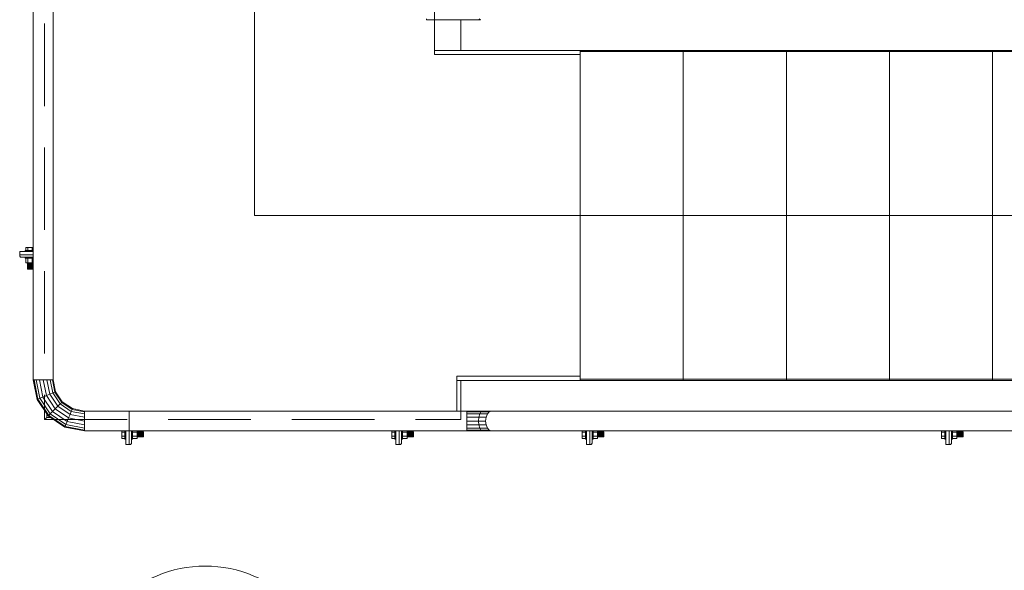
# Model space of a CAD drawing. Header units: millimetres. Extents: x -3176 to 162662, y -36434 to 57907.
# Tile 116 of 155: x 122424 to 124812, y 27295 to 28630. Entities that reach past the tile are written whole.
import ezdxf

# ---------------------------------------------------------------- set-up
doc = ezdxf.new("R2010")
doc.units = ezdxf.units.MM
doc.linetypes.add('1-Sheet - 32170-CIV-6170-DW-2035-015-01 - RZUTY$0$A_Hidden_2_0mm', pattern=[30, 20, -10])
doc.layers.get('0').update_dxf_attribs({"lineweight": 5})
for name, color, linetype, lineweight in [('1-Sheet - 32170-CIV-6170-DW-2035-015-01 - RZUTY$0$A-COLS', 8, 'Continuous', 0), ('1-Sheet - 32170-CIV-6170-DW-2035-015-01 - RZUTY$0$A-DETL', 8, 'Continuous', 0), ('1-Sheet - 32170-CIV-6170-DW-2035-015-01 - RZUTY$0$A-DETL-THIN', 8, 'Continuous', 0), ('1-Sheet - 32170-CIV-6170-DW-2035-015-01 - RZUTY$0$A-GENM', 8, 'Continuous', 0), ('1-Sheet - 32170-CIV-6170-DW-2035-015-01 - RZUTY$0$Q-SPCQ', 8, 'Continuous', 0), ('1-Sheet - 32170-CIV-6170-DW-2035-015-01 - RZUTY$0$S-BEAM', 8, 'Continuous', 0), ('1-Sheet - 32170-CIV-6170-DW-2035-015-01 - RZUTY$0$S-GRID-IDEN', 8, 'Continuous', 0)]:
    doc.layers.add(name, color=color, linetype=linetype, lineweight=lineweight)

# ---------------------------------------------------------------- blocks, each defined once
blk = doc.blocks.new('1-Sheet - 32170-CIV-6170-DW-2035-015-01 - RZUTY$0$Grid - A_Grid_Head_Circle_6mm-466136-B2_100a_AG_PARTER_00a - Dep_PW')
at = {"layer": '1-Sheet - 32170-CIV-6170-DW-2035-015-01 - RZUTY$0$S-GRID-IDEN'}
blk.add_circle((0, 0), 0.3, dxfattribs=at)
blk = doc.blocks.new('1-Sheet - 32170-CIV-6170-DW-2035-015-01 - RZUTY')
at = {"layer": '1-Sheet - 32170-CIV-6170-DW-2035-015-01 - RZUTY$0$A-COLS'}
for p, q in [((8793.22, 267.25), (8793.22, 267.45)), ((8793.22, 267.45), (8796.5, 267.45)), ((8796.5, 266.85), (8793.62, 266.85)), ((8819.77, 221.45), (8819.77, 224.74)), ((8820.37, 224.74), (8820.37, 221.85)), ((8885.27, 221.45), (8885.27, 224.74)), ((8885.87, 224.74), (8885.87, 221.85)), ((8931.5, 221.45), (8931.5, 224.74)), ((8932.1, 224.74), (8932.1, 221.85)), ((9018.68, 221.45), (9018.68, 224.74)), ((9019.28, 224.74), (9019.28, 221.85)), ((8819.97, 221.45), (8819.77, 221.45)), ((8885.47, 221.45), (8885.27, 221.45)), ((8931.7, 221.45), (8931.5, 221.45)), ((9018.88, 221.45), (9018.68, 221.45))]:
    blk.add_line(p, q, dxfattribs=at)
at = {"layer": '1-Sheet - 32170-CIV-6170-DW-2035-015-01 - RZUTY$0$A-COLS', "flags": 128}
for points in [[(8793.62, 266.85), (8793.53, 266.87), (8793.44, 266.89), (8793.37, 266.94), (8793.3, 267.01), (8793.26, 267.08), (8793.23, 267.17), (8793.22, 267.25)], [(8820.37, 221.85), (8820.36, 221.77), (8820.33, 221.68), (8820.28, 221.61), (8820.22, 221.54), (8820.14, 221.49), (8820.06, 221.47), (8819.97, 221.45)], [(8885.87, 221.85), (8885.86, 221.77), (8885.83, 221.68), (8885.78, 221.61), (8885.72, 221.54), (8885.64, 221.49), (8885.56, 221.47), (8885.47, 221.45)], [(8932.1, 221.85), (8932.09, 221.77), (8932.06, 221.68), (8932.01, 221.61), (8931.95, 221.54), (8931.88, 221.49), (8931.79, 221.47), (8931.7, 221.45)], [(9019.28, 221.85), (9019.27, 221.77), (9019.24, 221.68), (9019.2, 221.61), (9019.13, 221.54), (9019.06, 221.49), (9018.97, 221.47), (9018.88, 221.45)]]:
    blk.add_lwpolyline(points, dxfattribs=at)
at = {"layer": '1-Sheet - 32170-CIV-6170-DW-2035-015-01 - RZUTY$0$A-COLS'}
for centre, start, end in [((8793.62, 267.25), 180, 270), ((8819.97, 221.85), 270, 0), ((8885.47, 221.85), 270, 360)]:
    blk.add_arc(centre, 0.4, start, end, dxfattribs=at)
at = {"layer": '1-Sheet - 32170-CIV-6170-DW-2035-015-01 - RZUTY$0$A-DETL', "linetype": '1-Sheet - 32170-CIV-6170-DW-2035-015-01 - RZUTY$0$A_Hidden_2_0mm'}
for p, q in [((8799.27, 443.5), (8799.27, 227.5)), ((8893.82, 317), (8893.82, 443.5)), ((8893.82, 317), (9204.21, 317)), ((8929.21, 316.7), (8929.21, 237.3)), ((8954.21, 316.7), (8954.21, 237.3)), ((8979.21, 316.7), (8979.21, 237.3)), ((9004.21, 316.7), (9004.21, 237.3)), ((9029.21, 316.7), (9029.21, 237.3)), ((9204.21, 237), (8900.27, 237)), ((8900.27, 227.5), (8900.27, 237)), ((8799.27, 227.5), (8900.27, 227.5))]:
    blk.add_line(p, q, dxfattribs=at)
at = {"layer": '1-Sheet - 32170-CIV-6170-DW-2035-015-01 - RZUTY$0$A-DETL-THIN'}
for p in [(8850.21, 394), (9494.21, 277)]:
    blk.add_line(p, (8850.21, 277), dxfattribs=at)
at = {"layer": '1-Sheet - 32170-CIV-6170-DW-2035-015-01 - RZUTY$0$A-GENM'}
for p, q in [((8795.04, 268.3), (8795.02, 268.3)), ((8795.22, 268.3), (8795.02, 268.3)), ((8796.42, 268.3), (8796.21, 268.3)), ((8796.42, 268.3), (8796.39, 268.3)), ((8795.02, 266.8), (8795.11, 266.8)), ((8795.02, 266.8), (8795.22, 266.8)), ((8796.21, 266.8), (8796.42, 266.8)), ((8796.32, 266.8), (8796.42, 266.8)), ((8818.92, 224.66), (8818.92, 224.63)), ((8818.92, 224.66), (8818.92, 224.45)), ((8820.42, 224.56), (8820.42, 224.66)), ((8820.42, 224.45), (8820.42, 224.66)), ((8884.42, 224.66), (8884.42, 224.63)), ((8884.42, 224.66), (8884.42, 224.45)), ((8885.92, 224.56), (8885.92, 224.66)), ((8885.92, 224.45), (8885.92, 224.66)), ((8930.65, 224.66), (8930.65, 224.63)), ((8930.65, 224.66), (8930.65, 224.45)), ((8932.15, 224.56), (8932.15, 224.66)), ((8932.15, 224.45), (8932.15, 224.66)), ((9017.87, 224.66), (9017.83, 224.66)), ((9017.83, 224.66), (9017.83, 224.63)), ((9017.87, 224.66), (9017.83, 224.66)), ((9017.83, 224.66), (9017.83, 224.45)), ((9019.33, 224.56), (9019.33, 224.66)), ((9019.33, 224.45), (9019.33, 224.66)), ((8818.92, 223.46), (8818.92, 223.25)), ((8818.92, 223.28), (8818.92, 223.25)), ((8820.42, 223.25), (8820.42, 223.46)), ((8820.42, 223.25), (8820.42, 223.35)), ((8884.42, 223.46), (8884.42, 223.25)), ((8884.42, 223.28), (8884.42, 223.25)), ((8885.92, 223.25), (8885.92, 223.46)), ((8885.92, 223.25), (8885.92, 223.35)), ((8930.65, 223.46), (8930.65, 223.25)), ((8930.65, 223.28), (8930.65, 223.25)), ((8932.15, 223.25), (8932.15, 223.46)), ((8932.15, 223.25), (8932.15, 223.35)), ((9017.83, 223.46), (9017.83, 223.25)), ((9017.83, 223.28), (9017.83, 223.25)), ((9017.83, 223.25), (9017.87, 223.25)), ((9017.83, 223.25), (9017.87, 223.25)), ((9019.33, 223.25), (9019.33, 223.46)), ((9019.33, 223.25), (9019.33, 223.35))]:
    blk.add_line(p, q, dxfattribs=at)
at = {"layer": '1-Sheet - 32170-CIV-6170-DW-2035-015-01 - RZUTY$0$Q-SPCQ'}
for p, q in [((8794.52, 268.5), (8794.54, 268.5)), ((8794.52, 268.25), (8794.52, 268.5)), ((8794.54, 268.5), (8794.52, 268.5)), ((8794.52, 268.5), (8794.54, 268.5)), ((8794.52, 268.25), (8794.52, 268.5)), ((8794.54, 268.5), (8794.52, 268.5)), ((8794.54, 268.5), (8794.61, 268.5)), ((8794.54, 268.25), (8794.54, 268.5)), ((8794.54, 268.25), (8794.54, 268.5)), ((8794.61, 268.5), (8794.54, 268.5)), ((8794.54, 268.5), (8794.61, 268.5)), ((8794.54, 268.25), (8794.54, 268.5)), ((8794.54, 268.25), (8794.54, 268.5)), ((8794.61, 268.5), (8794.54, 268.5)), ((8794.61, 268.5), (8794.72, 268.5)), ((8794.61, 268.25), (8794.61, 268.5)), ((8794.61, 268.25), (8794.61, 268.5)), ((8794.72, 268.5), (8794.61, 268.5)), ((8794.61, 268.5), (8794.72, 268.5)), ((8794.61, 268.25), (8794.61, 268.5)), ((8794.61, 268.25), (8794.61, 268.5)), ((8794.72, 268.5), (8794.61, 268.5)), ((8795.22, 269.25), (8794.72, 269.25)), ((8794.72, 269.25), (8794.72, 268.5)), ((8794.72, 268.25), (8794.72, 268.5)), ((8794.72, 268.25), (8794.72, 268.5)), ((8794.87, 268.5), (8794.72, 268.5)), ((8794.72, 268.25), (8794.72, 268.5)), ((8794.72, 268.25), (8794.72, 268.5)), ((8794.72, 268.5), (8795.22, 268.5)), ((8794.87, 268.25), (8794.87, 268.5)), ((8794.87, 268.25), (8794.87, 268.5)), ((8795.05, 268.5), (8794.87, 268.5)), ((8794.87, 268.25), (8794.87, 268.5)), ((8794.87, 268.25), (8794.87, 268.5)), ((8795.05, 268.3), (8795.05, 268.5)), ((8795.05, 268.25), (8795.05, 268.5)), ((8795.26, 268.5), (8795.05, 268.5)), ((8795.05, 268.3), (8795.05, 268.5)), ((8795.05, 268.3), (8795.05, 268.5)), ((8796.22, 269.25), (8795.22, 269.25)), ((8795.22, 269.25), (8795.22, 268.5)), ((8795.26, 268.25), (8795.26, 268.5)), ((8795.48, 268.5), (8795.26, 268.5)), ((8795.48, 268.25), (8795.48, 268.5)), ((8795.72, 268.5), (8795.48, 268.5)), ((8795.95, 268.5), (8795.72, 268.5)), ((8795.72, 268.5), (8795.72, 268.25)), ((8795.95, 268.25), (8795.95, 268.5)), ((8796.18, 268.5), (8795.95, 268.5)), ((8796.18, 268.25), (8796.18, 268.5)), ((8796.38, 268.5), (8796.18, 268.5)), ((8796.5, 269.25), (8796.22, 269.25)), ((8796.22, 269.25), (8796.22, 268.5)), ((8796.22, 268.5), (8796.5, 268.5)), ((8796.38, 268.25), (8796.38, 268.5)), ((8796.5, 268.5), (8796.38, 268.5)), ((8796.38, 268.3), (8796.38, 268.5)), ((8796.38, 268.3), (8796.38, 268.5)), ((8796.38, 268.3), (8796.38, 268.5)), ((8794.52, 266.6), (8794.52, 266.85)), ((8794.52, 266.6), (8794.52, 266.85)), ((8794.54, 266.6), (8794.52, 266.6)), ((8794.52, 266.6), (8794.54, 266.6)), ((8794.54, 266.6), (8794.52, 266.6)), ((8794.52, 266.6), (8794.54, 266.6)), ((8794.54, 266.6), (8794.54, 266.85)), ((8794.54, 266.6), (8794.54, 266.85)), ((8794.54, 266.6), (8794.54, 266.85)), ((8794.54, 266.6), (8794.54, 266.85)), ((8794.61, 266.6), (8794.54, 266.6)), ((8794.54, 266.6), (8794.61, 266.6)), ((8794.61, 266.6), (8794.54, 266.6)), ((8794.54, 266.6), (8794.61, 266.6)), ((8794.61, 266.6), (8794.61, 266.85)), ((8794.61, 266.6), (8794.61, 266.85)), ((8794.61, 266.6), (8794.61, 266.85)), ((8794.61, 266.6), (8794.61, 266.85)), ((8794.72, 266.6), (8794.61, 266.6)), ((8794.61, 266.6), (8794.72, 266.6)), ((8794.72, 266.6), (8794.61, 266.6)), ((8794.61, 266.6), (8794.72, 266.6)), ((8794.72, 266.6), (8794.72, 266.85)), ((8794.72, 266.6), (8794.72, 266.85)), ((8794.72, 266.6), (8794.72, 266.85)), ((8794.72, 266.6), (8794.72, 266.85)), ((8794.72, 266.6), (8794.87, 266.6)), ((8795.22, 266.6), (8794.72, 266.6)), ((8794.72, 266.6), (8794.72, 265.52)), ((8794.72, 265.52), (8795.22, 265.52)), ((8794.87, 266.6), (8794.87, 266.85)), ((8794.87, 266.6), (8794.87, 266.85)), ((8794.87, 266.6), (8794.87, 266.85)), ((8794.87, 266.6), (8794.87, 266.85)), ((8794.87, 266.6), (8795.05, 266.6)), ((8795.05, 266.6), (8795.05, 266.85)), ((8795.05, 266.6), (8795.05, 266.85)), ((8795.05, 266.6), (8795.05, 266.85)), ((8795.05, 266.6), (8795.05, 266.85)), ((8795.05, 266.6), (8795.26, 266.6)), ((8795.12, 264), (8795.12, 265.52)), ((8795.16, 264), (8795.16, 265.52)), ((8795.22, 266.6), (8795.22, 265.52)), ((8795.22, 265.52), (8796.22, 265.52)), ((8795.26, 266.6), (8795.26, 266.85)), ((8795.26, 266.6), (8795.48, 266.6)), ((8795.29, 264), (8795.29, 265.52)), ((8795.48, 266.6), (8795.48, 266.85)), ((8795.48, 266.6), (8795.72, 266.6)), ((8795.49, 264), (8795.49, 265.52)), ((8795.72, 266.85), (8795.72, 266.6)), ((8795.72, 266.6), (8795.95, 266.6)), ((8795.72, 265.52), (8795.72, 264)), ((8795.95, 266.6), (8795.95, 266.85)), ((8795.95, 266.6), (8796.18, 266.6)), ((8795.95, 264), (8795.95, 265.52)), ((8796.14, 264), (8796.14, 265.52)), ((8796.18, 266.6), (8796.18, 266.85)), ((8796.18, 266.6), (8796.38, 266.6)), ((8796.5, 266.6), (8796.22, 266.6)), ((8796.22, 266.6), (8796.22, 265.52)), ((8796.22, 265.52), (8796.5, 265.52)), ((8796.27, 264), (8796.27, 265.52)), ((8796.32, 264), (8796.32, 265.52)), ((8796.38, 266.6), (8796.38, 266.85)), ((8796.38, 266.6), (8796.38, 266.85)), ((8796.38, 266.6), (8796.38, 266.85)), ((8796.38, 266.6), (8796.38, 266.85)), ((8796.38, 266.6), (8796.5, 266.6)), ((8795.12, 264), (8795.16, 264)), ((8795.16, 264), (8795.29, 264)), ((8795.29, 264), (8795.49, 264)), ((8795.49, 264), (8795.72, 264)), ((8795.72, 264), (8795.95, 264)), ((8795.95, 264), (8796.14, 264)), ((8796.14, 264), (8796.27, 264)), ((8796.27, 264), (8796.32, 264)), ((8817.97, 224.74), (8817.97, 224.46)), ((8818.72, 224.74), (8818.72, 224.62)), ((8818.72, 224.46), (8818.72, 224.74)), ((8818.72, 224.62), (8818.72, 224.41)), ((8818.97, 224.62), (8818.72, 224.62)), ((8818.92, 224.62), (8818.72, 224.62)), ((8818.92, 224.62), (8818.72, 224.62)), ((8818.92, 224.62), (8818.72, 224.62)), ((8820.62, 224.62), (8820.37, 224.62)), ((8820.62, 224.62), (8820.37, 224.62)), ((8820.62, 224.62), (8820.37, 224.62)), ((8820.62, 224.62), (8820.37, 224.62)), ((8820.62, 224.62), (8820.62, 224.74)), ((8820.62, 224.74), (8820.62, 224.46)), ((8820.62, 224.41), (8820.62, 224.62)), ((8821.7, 224.46), (8821.7, 224.74)), ((8823.22, 224.55), (8821.7, 224.55)), ((8823.22, 224.51), (8823.22, 224.55)), ((8883.47, 224.74), (8883.47, 224.46)), ((8884.22, 224.74), (8884.22, 224.62)), ((8884.22, 224.46), (8884.22, 224.74)), ((8884.22, 224.62), (8884.22, 224.41)), ((8884.47, 224.62), (8884.22, 224.62)), ((8884.42, 224.62), (8884.22, 224.62)), ((8884.42, 224.62), (8884.22, 224.62)), ((8884.42, 224.62), (8884.22, 224.62)), ((8886.12, 224.62), (8885.87, 224.62)), ((8886.12, 224.62), (8885.87, 224.62)), ((8886.12, 224.62), (8885.87, 224.62)), ((8886.12, 224.62), (8885.87, 224.62)), ((8886.12, 224.62), (8886.12, 224.74)), ((8886.12, 224.74), (8886.12, 224.46)), ((8886.12, 224.41), (8886.12, 224.62)), ((8887.2, 224.46), (8887.2, 224.74)), ((8888.72, 224.55), (8887.2, 224.55)), ((8888.72, 224.51), (8888.72, 224.55)), ((8929.7, 224.74), (8929.7, 224.46)), ((8930.45, 224.74), (8930.45, 224.62)), ((8930.45, 224.46), (8930.45, 224.74)), ((8930.45, 224.62), (8930.45, 224.41)), ((8930.7, 224.62), (8930.45, 224.62)), ((8930.65, 224.62), (8930.45, 224.62)), ((8930.65, 224.62), (8930.45, 224.62)), ((8930.65, 224.62), (8930.45, 224.62)), ((8932.35, 224.62), (8932.1, 224.62)), ((8932.35, 224.62), (8932.1, 224.62)), ((8932.35, 224.62), (8932.1, 224.62)), ((8932.35, 224.62), (8932.1, 224.62)), ((8932.35, 224.62), (8932.35, 224.74)), ((8932.35, 224.74), (8932.35, 224.46)), ((8932.35, 224.41), (8932.35, 224.62)), ((8933.43, 224.46), (8933.43, 224.74)), ((8934.95, 224.55), (8933.43, 224.55)), ((8934.95, 224.51), (8934.95, 224.55)), ((9016.88, 224.74), (9016.88, 224.46)), ((9017.63, 224.74), (9017.63, 224.62)), ((9017.63, 224.46), (9017.63, 224.74)), ((9017.63, 224.62), (9017.63, 224.41)), ((9017.88, 224.62), (9017.63, 224.62)), ((9017.83, 224.62), (9017.63, 224.62)), ((9017.83, 224.62), (9017.63, 224.62)), ((9017.83, 224.62), (9017.63, 224.62)), ((9019.53, 224.62), (9019.28, 224.62)), ((9019.53, 224.62), (9019.28, 224.62)), ((9019.53, 224.62), (9019.28, 224.62)), ((9019.53, 224.62), (9019.28, 224.62)), ((9019.53, 224.62), (9019.53, 224.74)), ((9019.53, 224.74), (9019.53, 224.46)), ((9019.53, 224.41), (9019.53, 224.62)), ((9020.61, 224.46), (9020.61, 224.74)), ((9022.13, 224.55), (9020.61, 224.55)), ((9022.13, 224.51), (9022.13, 224.55)), ((8817.97, 224.46), (8818.72, 224.46)), ((8817.97, 224.46), (8817.97, 223.45)), ((8817.97, 223.45), (8818.72, 223.45)), ((8817.97, 223.45), (8817.97, 222.95)), ((8817.97, 222.95), (8818.72, 222.95)), ((8818.72, 224.41), (8818.72, 224.19)), ((8818.97, 224.41), (8818.72, 224.41)), ((8818.72, 224.19), (8818.72, 223.95)), ((8818.97, 224.19), (8818.72, 224.19)), ((8818.72, 223.95), (8818.97, 223.95)), ((8818.72, 223.95), (8818.72, 223.72)), ((8818.72, 223.72), (8818.72, 223.5)), ((8818.97, 223.72), (8818.72, 223.72)), ((8818.72, 223.5), (8818.72, 223.29)), ((8818.97, 223.5), (8818.72, 223.5)), ((8818.72, 222.95), (8818.72, 223.45)), ((8818.92, 223.29), (8818.72, 223.29)), ((8818.72, 223.29), (8818.72, 223.11)), ((8818.97, 223.29), (8818.72, 223.29)), ((8818.92, 223.29), (8818.72, 223.29)), ((8818.92, 223.29), (8818.72, 223.29)), ((8818.97, 223.11), (8818.72, 223.11)), ((8818.72, 223.11), (8818.72, 222.96)), ((8818.97, 223.11), (8818.72, 223.11)), ((8818.97, 223.11), (8818.72, 223.11)), ((8818.97, 223.11), (8818.72, 223.11)), ((8818.97, 222.96), (8818.72, 222.96)), ((8818.72, 222.85), (8818.72, 222.96)), ((8818.72, 222.96), (8818.72, 222.85)), ((8818.97, 222.96), (8818.72, 222.96)), ((8818.97, 222.96), (8818.72, 222.96)), ((8818.72, 222.85), (8818.72, 222.96)), ((8818.72, 222.96), (8818.72, 222.85)), ((8818.97, 222.96), (8818.72, 222.96)), ((8818.97, 222.85), (8818.72, 222.85)), ((8818.72, 222.78), (8818.72, 222.85)), ((8818.72, 222.85), (8818.72, 222.78)), ((8818.97, 222.85), (8818.72, 222.85)), ((8818.97, 222.85), (8818.72, 222.85)), ((8818.72, 222.78), (8818.72, 222.85)), ((8818.72, 222.85), (8818.72, 222.78)), ((8818.97, 222.85), (8818.72, 222.85)), ((8818.97, 222.78), (8818.72, 222.78)), ((8818.72, 222.75), (8818.72, 222.78)), ((8818.72, 222.78), (8818.72, 222.75)), ((8818.97, 222.78), (8818.72, 222.78)), ((8818.97, 222.78), (8818.72, 222.78)), ((8818.72, 222.75), (8818.72, 222.78)), ((8818.72, 222.78), (8818.72, 222.75)), ((8818.97, 222.78), (8818.72, 222.78)), ((8818.97, 222.75), (8818.72, 222.75)), ((8818.97, 222.75), (8818.72, 222.75)), ((8820.62, 224.41), (8820.37, 224.41)), ((8820.62, 224.19), (8820.37, 224.19)), ((8820.37, 223.95), (8820.62, 223.95)), ((8820.62, 223.72), (8820.37, 223.72)), ((8820.62, 223.5), (8820.37, 223.5)), ((8820.62, 223.29), (8820.37, 223.29)), ((8820.62, 223.29), (8820.37, 223.29)), ((8820.62, 223.29), (8820.37, 223.29)), ((8820.62, 223.29), (8820.37, 223.29)), ((8820.62, 223.11), (8820.37, 223.11)), ((8820.62, 223.11), (8820.37, 223.11)), ((8820.62, 223.11), (8820.37, 223.11)), ((8820.62, 223.11), (8820.37, 223.11)), ((8820.62, 222.96), (8820.37, 222.96)), ((8820.62, 222.96), (8820.37, 222.96)), ((8820.62, 222.96), (8820.37, 222.96)), ((8820.62, 222.96), (8820.37, 222.96)), ((8820.62, 222.85), (8820.37, 222.85)), ((8820.62, 222.85), (8820.37, 222.85)), ((8820.62, 222.85), (8820.37, 222.85)), ((8820.62, 222.85), (8820.37, 222.85)), ((8820.62, 222.78), (8820.37, 222.78)), ((8820.62, 222.78), (8820.37, 222.78)), ((8820.62, 222.78), (8820.37, 222.78)), ((8820.62, 222.78), (8820.37, 222.78)), ((8820.62, 222.75), (8820.37, 222.75)), ((8820.62, 222.75), (8820.37, 222.75)), ((8820.62, 224.46), (8821.7, 224.46)), ((8820.62, 224.19), (8820.62, 224.41)), ((8820.62, 223.95), (8820.62, 224.19)), ((8820.62, 223.72), (8820.62, 223.95)), ((8820.62, 223.5), (8820.62, 223.72)), ((8820.62, 223.29), (8820.62, 223.5)), ((8820.62, 223.45), (8821.7, 223.45)), ((8820.62, 223.45), (8820.62, 222.95)), ((8820.62, 223.11), (8820.62, 223.29)), ((8820.62, 222.96), (8820.62, 223.11)), ((8820.62, 222.96), (8820.62, 222.85)), ((8820.62, 222.85), (8820.62, 222.96)), ((8820.62, 222.96), (8820.62, 222.85)), ((8820.62, 222.85), (8820.62, 222.96)), ((8820.62, 222.95), (8821.7, 222.95)), ((8820.62, 222.85), (8820.62, 222.78)), ((8820.62, 222.78), (8820.62, 222.85)), ((8820.62, 222.85), (8820.62, 222.78)), ((8820.62, 222.78), (8820.62, 222.85)), ((8820.62, 222.78), (8820.62, 222.75)), ((8820.62, 222.75), (8820.62, 222.78)), ((8820.62, 222.78), (8820.62, 222.75)), ((8820.62, 222.75), (8820.62, 222.78)), ((8823.22, 224.51), (8821.7, 224.51)), ((8821.7, 223.45), (8821.7, 224.46)), ((8823.22, 224.38), (8821.7, 224.38)), ((8823.22, 224.18), (8821.7, 224.18)), ((8821.7, 223.95), (8823.22, 223.95)), ((8823.22, 223.73), (8821.7, 223.73)), ((8823.22, 223.53), (8821.7, 223.53)), ((8821.7, 222.95), (8821.7, 223.45)), ((8823.22, 223.4), (8821.7, 223.4)), ((8823.22, 223.35), (8821.7, 223.35)), ((8823.22, 224.38), (8823.22, 224.51)), ((8823.22, 224.18), (8823.22, 224.38)), ((8823.22, 223.95), (8823.22, 224.18)), ((8823.22, 223.73), (8823.22, 223.95)), ((8823.22, 223.53), (8823.22, 223.73)), ((8823.22, 223.4), (8823.22, 223.53)), ((8823.22, 223.35), (8823.22, 223.4)), ((8883.47, 224.46), (8884.22, 224.46)), ((8883.47, 224.46), (8883.47, 223.45)), ((8883.47, 223.45), (8884.22, 223.45)), ((8883.47, 223.45), (8883.47, 222.95)), ((8883.47, 222.95), (8884.22, 222.95)), ((8884.22, 224.41), (8884.22, 224.19)), ((8884.47, 224.41), (8884.22, 224.41)), ((8884.22, 224.19), (8884.22, 223.95)), ((8884.47, 224.19), (8884.22, 224.19)), ((8884.22, 223.95), (8884.47, 223.95)), ((8884.22, 223.95), (8884.22, 223.72)), ((8884.22, 223.72), (8884.22, 223.5)), ((8884.47, 223.72), (8884.22, 223.72)), ((8884.22, 223.5), (8884.22, 223.29)), ((8884.47, 223.5), (8884.22, 223.5)), ((8884.22, 222.95), (8884.22, 223.45)), ((8884.42, 223.29), (8884.22, 223.29)), ((8884.22, 223.29), (8884.22, 223.11)), ((8884.47, 223.29), (8884.22, 223.29)), ((8884.42, 223.29), (8884.22, 223.29)), ((8884.42, 223.29), (8884.22, 223.29)), ((8884.47, 223.11), (8884.22, 223.11)), ((8884.22, 223.11), (8884.22, 222.96)), ((8884.47, 223.11), (8884.22, 223.11)), ((8884.47, 223.11), (8884.22, 223.11)), ((8884.47, 223.11), (8884.22, 223.11)), ((8884.47, 222.96), (8884.22, 222.96)), ((8884.22, 222.85), (8884.22, 222.96)), ((8884.22, 222.96), (8884.22, 222.85)), ((8884.47, 222.96), (8884.22, 222.96)), ((8884.47, 222.96), (8884.22, 222.96)), ((8884.22, 222.85), (8884.22, 222.96)), ((8884.22, 222.96), (8884.22, 222.85)), ((8884.47, 222.96), (8884.22, 222.96)), ((8884.47, 222.85), (8884.22, 222.85)), ((8884.22, 222.78), (8884.22, 222.85)), ((8884.22, 222.85), (8884.22, 222.78)), ((8884.47, 222.85), (8884.22, 222.85)), ((8884.47, 222.85), (8884.22, 222.85)), ((8884.22, 222.78), (8884.22, 222.85)), ((8884.22, 222.85), (8884.22, 222.78)), ((8884.47, 222.85), (8884.22, 222.85)), ((8884.47, 222.78), (8884.22, 222.78)), ((8884.22, 222.75), (8884.22, 222.78)), ((8884.22, 222.78), (8884.22, 222.75)), ((8884.47, 222.78), (8884.22, 222.78)), ((8884.47, 222.78), (8884.22, 222.78)), ((8884.22, 222.75), (8884.22, 222.78)), ((8884.22, 222.78), (8884.22, 222.75)), ((8884.47, 222.78), (8884.22, 222.78)), ((8884.47, 222.75), (8884.22, 222.75)), ((8884.47, 222.75), (8884.22, 222.75)), ((8886.12, 224.41), (8885.87, 224.41)), ((8886.12, 224.19), (8885.87, 224.19)), ((8885.87, 223.95), (8886.12, 223.95)), ((8886.12, 223.72), (8885.87, 223.72)), ((8886.12, 223.5), (8885.87, 223.5)), ((8886.12, 223.29), (8885.87, 223.29)), ((8886.12, 223.29), (8885.87, 223.29)), ((8886.12, 223.29), (8885.87, 223.29)), ((8886.12, 223.29), (8885.87, 223.29)), ((8886.12, 223.11), (8885.87, 223.11)), ((8886.12, 223.11), (8885.87, 223.11)), ((8886.12, 223.11), (8885.87, 223.11)), ((8886.12, 223.11), (8885.87, 223.11)), ((8886.12, 222.96), (8885.87, 222.96)), ((8886.12, 222.96), (8885.87, 222.96)), ((8886.12, 222.96), (8885.87, 222.96)), ((8886.12, 222.96), (8885.87, 222.96)), ((8886.12, 222.85), (8885.87, 222.85)), ((8886.12, 222.85), (8885.87, 222.85)), ((8886.12, 222.85), (8885.87, 222.85)), ((8886.12, 222.85), (8885.87, 222.85)), ((8886.12, 222.78), (8885.87, 222.78)), ((8886.12, 222.78), (8885.87, 222.78)), ((8886.12, 222.78), (8885.87, 222.78)), ((8886.12, 222.78), (8885.87, 222.78)), ((8886.12, 222.75), (8885.87, 222.75)), ((8886.12, 222.75), (8885.87, 222.75)), ((8886.12, 224.46), (8887.2, 224.46)), ((8886.12, 224.19), (8886.12, 224.41)), ((8886.12, 223.95), (8886.12, 224.19)), ((8886.12, 223.72), (8886.12, 223.95)), ((8886.12, 223.5), (8886.12, 223.72)), ((8886.12, 223.29), (8886.12, 223.5)), ((8886.12, 223.45), (8887.2, 223.45)), ((8886.12, 223.45), (8886.12, 222.95)), ((8886.12, 223.11), (8886.12, 223.29)), ((8886.12, 222.96), (8886.12, 223.11)), ((8886.12, 222.96), (8886.12, 222.85)), ((8886.12, 222.85), (8886.12, 222.96)), ((8886.12, 222.96), (8886.12, 222.85)), ((8886.12, 222.85), (8886.12, 222.96)), ((8886.12, 222.95), (8887.2, 222.95)), ((8886.12, 222.85), (8886.12, 222.78)), ((8886.12, 222.78), (8886.12, 222.85)), ((8886.12, 222.85), (8886.12, 222.78)), ((8886.12, 222.78), (8886.12, 222.85)), ((8886.12, 222.78), (8886.12, 222.75)), ((8886.12, 222.75), (8886.12, 222.78)), ((8886.12, 222.78), (8886.12, 222.75)), ((8886.12, 222.75), (8886.12, 222.78)), ((8888.72, 224.51), (8887.2, 224.51)), ((8887.2, 223.45), (8887.2, 224.46)), ((8888.72, 224.38), (8887.2, 224.38)), ((8888.72, 224.18), (8887.2, 224.18)), ((8887.2, 223.95), (8888.72, 223.95)), ((8888.72, 223.73), (8887.2, 223.73)), ((8888.72, 223.53), (8887.2, 223.53)), ((8887.2, 222.95), (8887.2, 223.45)), ((8888.72, 223.4), (8887.2, 223.4)), ((8888.72, 223.35), (8887.2, 223.35)), ((8888.72, 224.38), (8888.72, 224.51)), ((8888.72, 224.18), (8888.72, 224.38)), ((8888.72, 223.95), (8888.72, 224.18)), ((8888.72, 223.73), (8888.72, 223.95)), ((8888.72, 223.53), (8888.72, 223.73)), ((8888.72, 223.4), (8888.72, 223.53)), ((8888.72, 223.35), (8888.72, 223.4)), ((8929.7, 224.46), (8930.45, 224.46)), ((8929.7, 224.46), (8929.7, 223.45)), ((8929.7, 223.45), (8930.45, 223.45)), ((8929.7, 223.45), (8929.7, 222.95)), ((8929.7, 222.95), (8930.45, 222.95)), ((8930.45, 224.41), (8930.45, 224.19)), ((8930.7, 224.41), (8930.45, 224.41)), ((8930.45, 224.19), (8930.45, 223.95)), ((8930.7, 224.19), (8930.45, 224.19)), ((8930.45, 223.95), (8930.7, 223.95)), ((8930.45, 223.95), (8930.45, 223.72)), ((8930.45, 223.72), (8930.45, 223.5)), ((8930.7, 223.72), (8930.45, 223.72)), ((8930.45, 223.5), (8930.45, 223.29)), ((8930.7, 223.5), (8930.45, 223.5)), ((8930.45, 222.95), (8930.45, 223.45)), ((8930.65, 223.29), (8930.45, 223.29)), ((8930.45, 223.29), (8930.45, 223.11)), ((8930.7, 223.29), (8930.45, 223.29)), ((8930.65, 223.29), (8930.45, 223.29)), ((8930.65, 223.29), (8930.45, 223.29)), ((8930.7, 223.11), (8930.45, 223.11)), ((8930.45, 223.11), (8930.45, 222.96)), ((8930.7, 223.11), (8930.45, 223.11)), ((8930.7, 223.11), (8930.45, 223.11)), ((8930.7, 223.11), (8930.45, 223.11)), ((8930.7, 222.96), (8930.45, 222.96)), ((8930.45, 222.85), (8930.45, 222.96)), ((8930.45, 222.96), (8930.45, 222.85)), ((8930.7, 222.96), (8930.45, 222.96)), ((8930.7, 222.96), (8930.45, 222.96)), ((8930.45, 222.85), (8930.45, 222.96)), ((8930.45, 222.96), (8930.45, 222.85)), ((8930.7, 222.96), (8930.45, 222.96)), ((8930.7, 222.85), (8930.45, 222.85)), ((8930.45, 222.78), (8930.45, 222.85)), ((8930.45, 222.85), (8930.45, 222.78)), ((8930.7, 222.85), (8930.45, 222.85)), ((8930.7, 222.85), (8930.45, 222.85)), ((8930.45, 222.78), (8930.45, 222.85)), ((8930.45, 222.85), (8930.45, 222.78)), ((8930.7, 222.85), (8930.45, 222.85)), ((8930.7, 222.78), (8930.45, 222.78)), ((8930.45, 222.75), (8930.45, 222.78)), ((8930.45, 222.78), (8930.45, 222.75)), ((8930.7, 222.78), (8930.45, 222.78)), ((8930.7, 222.78), (8930.45, 222.78)), ((8930.45, 222.75), (8930.45, 222.78)), ((8930.45, 222.78), (8930.45, 222.75)), ((8930.7, 222.78), (8930.45, 222.78)), ((8930.7, 222.75), (8930.45, 222.75)), ((8930.7, 222.75), (8930.45, 222.75)), ((8932.35, 224.41), (8932.1, 224.41)), ((8932.35, 224.19), (8932.1, 224.19)), ((8932.1, 223.95), (8932.35, 223.95)), ((8932.35, 223.72), (8932.1, 223.72)), ((8932.35, 223.5), (8932.1, 223.5)), ((8932.35, 223.29), (8932.1, 223.29)), ((8932.35, 223.29), (8932.1, 223.29)), ((8932.35, 223.29), (8932.1, 223.29)), ((8932.35, 223.29), (8932.1, 223.29)), ((8932.35, 223.11), (8932.1, 223.11)), ((8932.35, 223.11), (8932.1, 223.11)), ((8932.35, 223.11), (8932.1, 223.11)), ((8932.35, 223.11), (8932.1, 223.11)), ((8932.35, 222.96), (8932.1, 222.96)), ((8932.35, 222.96), (8932.1, 222.96)), ((8932.35, 222.96), (8932.1, 222.96)), ((8932.35, 222.96), (8932.1, 222.96)), ((8932.35, 222.85), (8932.1, 222.85)), ((8932.35, 222.85), (8932.1, 222.85)), ((8932.35, 222.85), (8932.1, 222.85)), ((8932.35, 222.85), (8932.1, 222.85)), ((8932.35, 222.78), (8932.1, 222.78)), ((8932.35, 222.78), (8932.1, 222.78)), ((8932.35, 222.78), (8932.1, 222.78)), ((8932.35, 222.78), (8932.1, 222.78)), ((8932.35, 222.75), (8932.1, 222.75)), ((8932.35, 222.75), (8932.1, 222.75)), ((8932.35, 224.46), (8933.43, 224.46)), ((8932.35, 224.19), (8932.35, 224.41)), ((8932.35, 223.95), (8932.35, 224.19)), ((8932.35, 223.72), (8932.35, 223.95)), ((8932.35, 223.5), (8932.35, 223.72)), ((8932.35, 223.29), (8932.35, 223.5)), ((8932.35, 223.45), (8933.43, 223.45)), ((8932.35, 223.45), (8932.35, 222.95)), ((8932.35, 223.11), (8932.35, 223.29)), ((8932.35, 222.96), (8932.35, 223.11)), ((8932.35, 222.96), (8932.35, 222.85)), ((8932.35, 222.85), (8932.35, 222.96)), ((8932.35, 222.96), (8932.35, 222.85)), ((8932.35, 222.85), (8932.35, 222.96)), ((8932.35, 222.95), (8933.43, 222.95)), ((8932.35, 222.85), (8932.35, 222.78)), ((8932.35, 222.78), (8932.35, 222.85)), ((8932.35, 222.85), (8932.35, 222.78)), ((8932.35, 222.78), (8932.35, 222.85)), ((8932.35, 222.78), (8932.35, 222.75)), ((8932.35, 222.75), (8932.35, 222.78)), ((8932.35, 222.78), (8932.35, 222.75)), ((8932.35, 222.75), (8932.35, 222.78)), ((8934.95, 224.51), (8933.43, 224.51)), ((8933.43, 223.45), (8933.43, 224.46)), ((8934.95, 224.38), (8933.43, 224.38)), ((8934.95, 224.18), (8933.43, 224.18)), ((8933.43, 223.95), (8934.95, 223.95)), ((8934.95, 223.73), (8933.43, 223.73)), ((8934.95, 223.53), (8933.43, 223.53)), ((8933.43, 222.95), (8933.43, 223.45)), ((8934.95, 223.4), (8933.43, 223.4)), ((8934.95, 223.35), (8933.43, 223.35)), ((8934.95, 224.38), (8934.95, 224.51)), ((8934.95, 224.18), (8934.95, 224.38)), ((8934.95, 223.95), (8934.95, 224.18)), ((8934.95, 223.73), (8934.95, 223.95)), ((8934.95, 223.53), (8934.95, 223.73)), ((8934.95, 223.4), (8934.95, 223.53)), ((8934.95, 223.35), (8934.95, 223.4)), ((9016.88, 224.46), (9017.63, 224.46)), ((9016.88, 224.46), (9016.88, 223.45)), ((9016.88, 223.45), (9017.63, 223.45)), ((9016.88, 223.45), (9016.88, 222.95)), ((9016.88, 222.95), (9017.63, 222.95)), ((9017.63, 224.41), (9017.63, 224.19)), ((9017.88, 224.41), (9017.63, 224.41)), ((9017.63, 224.19), (9017.63, 223.95)), ((9017.88, 224.19), (9017.63, 224.19)), ((9017.63, 223.95), (9017.88, 223.95)), ((9017.63, 223.95), (9017.63, 223.72)), ((9017.63, 223.72), (9017.63, 223.5)), ((9017.88, 223.72), (9017.63, 223.72)), ((9017.63, 223.5), (9017.63, 223.29)), ((9017.88, 223.5), (9017.63, 223.5)), ((9017.63, 222.95), (9017.63, 223.45)), ((9017.83, 223.29), (9017.63, 223.29)), ((9017.63, 223.29), (9017.63, 223.11)), ((9017.88, 223.29), (9017.63, 223.29)), ((9017.83, 223.29), (9017.63, 223.29)), ((9017.83, 223.29), (9017.63, 223.29)), ((9017.88, 223.11), (9017.63, 223.11)), ((9017.63, 223.11), (9017.63, 222.96)), ((9017.88, 223.11), (9017.63, 223.11)), ((9017.88, 223.11), (9017.63, 223.11)), ((9017.88, 223.11), (9017.63, 223.11)), ((9017.88, 222.96), (9017.63, 222.96)), ((9017.63, 222.85), (9017.63, 222.96)), ((9017.63, 222.96), (9017.63, 222.85)), ((9017.88, 222.96), (9017.63, 222.96)), ((9017.88, 222.96), (9017.63, 222.96)), ((9017.63, 222.85), (9017.63, 222.96)), ((9017.63, 222.96), (9017.63, 222.85)), ((9017.88, 222.96), (9017.63, 222.96)), ((9017.88, 222.85), (9017.63, 222.85)), ((9017.63, 222.78), (9017.63, 222.85)), ((9017.63, 222.85), (9017.63, 222.78)), ((9017.88, 222.85), (9017.63, 222.85)), ((9017.88, 222.85), (9017.63, 222.85)), ((9017.63, 222.78), (9017.63, 222.85)), ((9017.63, 222.85), (9017.63, 222.78)), ((9017.88, 222.85), (9017.63, 222.85)), ((9017.88, 222.78), (9017.63, 222.78)), ((9017.63, 222.75), (9017.63, 222.78)), ((9017.63, 222.78), (9017.63, 222.75)), ((9017.88, 222.78), (9017.63, 222.78)), ((9017.88, 222.78), (9017.63, 222.78)), ((9017.63, 222.75), (9017.63, 222.78)), ((9017.63, 222.78), (9017.63, 222.75)), ((9017.88, 222.78), (9017.63, 222.78)), ((9017.88, 222.75), (9017.63, 222.75)), ((9017.88, 222.75), (9017.63, 222.75)), ((9019.53, 224.41), (9019.28, 224.41)), ((9019.53, 224.19), (9019.28, 224.19)), ((9019.28, 223.95), (9019.53, 223.95)), ((9019.53, 223.72), (9019.28, 223.72)), ((9019.53, 223.5), (9019.28, 223.5)), ((9019.53, 223.29), (9019.28, 223.29)), ((9019.53, 223.29), (9019.28, 223.29)), ((9019.53, 223.29), (9019.28, 223.29)), ((9019.53, 223.29), (9019.28, 223.29)), ((9019.53, 223.11), (9019.28, 223.11)), ((9019.53, 223.11), (9019.28, 223.11)), ((9019.53, 223.11), (9019.28, 223.11)), ((9019.53, 223.11), (9019.28, 223.11)), ((9019.53, 222.96), (9019.28, 222.96)), ((9019.53, 222.96), (9019.28, 222.96)), ((9019.53, 222.96), (9019.28, 222.96)), ((9019.53, 222.96), (9019.28, 222.96)), ((9019.53, 222.85), (9019.28, 222.85)), ((9019.53, 222.85), (9019.28, 222.85)), ((9019.53, 222.85), (9019.28, 222.85)), ((9019.53, 222.85), (9019.28, 222.85)), ((9019.53, 222.78), (9019.28, 222.78)), ((9019.53, 222.78), (9019.28, 222.78)), ((9019.53, 222.78), (9019.28, 222.78)), ((9019.53, 222.78), (9019.28, 222.78)), ((9019.53, 222.75), (9019.28, 222.75)), ((9019.53, 222.75), (9019.28, 222.75)), ((9019.53, 224.46), (9020.61, 224.46)), ((9019.53, 224.19), (9019.53, 224.41)), ((9019.53, 223.95), (9019.53, 224.19)), ((9019.53, 223.72), (9019.53, 223.95)), ((9019.53, 223.5), (9019.53, 223.72)), ((9019.53, 223.29), (9019.53, 223.5)), ((9019.53, 223.45), (9020.61, 223.45)), ((9019.53, 223.45), (9019.53, 222.95)), ((9019.53, 223.11), (9019.53, 223.29)), ((9019.53, 222.96), (9019.53, 223.11)), ((9019.53, 222.96), (9019.53, 222.85)), ((9019.53, 222.85), (9019.53, 222.96)), ((9019.53, 222.96), (9019.53, 222.85)), ((9019.53, 222.85), (9019.53, 222.96)), ((9019.53, 222.95), (9020.61, 222.95)), ((9019.53, 222.85), (9019.53, 222.78)), ((9019.53, 222.78), (9019.53, 222.85)), ((9019.53, 222.85), (9019.53, 222.78)), ((9019.53, 222.78), (9019.53, 222.85)), ((9019.53, 222.78), (9019.53, 222.75)), ((9019.53, 222.75), (9019.53, 222.78)), ((9019.53, 222.78), (9019.53, 222.75)), ((9019.53, 222.75), (9019.53, 222.78)), ((9022.13, 224.51), (9020.61, 224.51)), ((9020.61, 223.45), (9020.61, 224.46)), ((9022.13, 224.38), (9020.61, 224.38)), ((9022.13, 224.18), (9020.61, 224.18)), ((9020.61, 223.95), (9022.13, 223.95)), ((9022.13, 223.73), (9020.61, 223.73)), ((9022.13, 223.53), (9020.61, 223.53)), ((9020.61, 222.95), (9020.61, 223.45)), ((9022.13, 223.4), (9020.61, 223.4)), ((9022.13, 223.35), (9020.61, 223.35)), ((9022.13, 224.38), (9022.13, 224.51)), ((9022.13, 224.18), (9022.13, 224.38)), ((9022.13, 223.95), (9022.13, 224.18)), ((9022.13, 223.73), (9022.13, 223.95)), ((9022.13, 223.53), (9022.13, 223.73)), ((9022.13, 223.4), (9022.13, 223.53)), ((9022.13, 223.35), (9022.13, 223.4))]:
    blk.add_line(p, q, dxfattribs=at)
at = {"layer": '1-Sheet - 32170-CIV-6170-DW-2035-015-01 - RZUTY$0$S-BEAM'}
for p, q in [((8796.5, 237.15), (8796.5, 433.85)), ((8801.33, 237.15), (8801.33, 433.85)), ((8891.87, 324.62), (8891.87, 324.44)), ((8905.03, 324.44), (8891.87, 324.44)), ((8893.82, 316), (8893.82, 324.44)), ((8900.27, 324.44), (8900.27, 317)), ((8900.27, 317), (8900.27, 324.44)), ((8905.03, 324.44), (8904.72, 324.62)), ((8893.82, 317), (8900.27, 317)), ((8929.21, 316), (8893.82, 316)), ((8900.27, 317), (9150.27, 317)), ((8929.21, 316.7), (8929.21, 317)), ((8954.21, 316.7), (8929.21, 316.7)), ((8929.21, 316.7), (8929.21, 237.3)), ((8954.21, 316.7), (8929.21, 316.7)), ((8954.21, 316.7), (8954.21, 317)), ((8979.21, 316.7), (8954.21, 316.7)), ((8954.21, 316.7), (8954.21, 237.3)), ((8979.21, 316.7), (8954.21, 316.7)), ((8979.21, 316.7), (8979.21, 317)), ((9004.21, 316.7), (8979.21, 316.7)), ((8979.21, 316.7), (8979.21, 237.3)), ((9004.21, 316.7), (8979.21, 316.7)), ((9004.21, 316.7), (9004.21, 317)), ((9029.21, 316.7), (9004.21, 316.7)), ((9004.21, 316.7), (9004.21, 237.3)), ((9029.21, 316.7), (9004.21, 316.7)), ((9029.21, 316.7), (9029.21, 317)), ((9054.21, 316.7), (9029.21, 316.7)), ((9029.21, 316.7), (9029.21, 237.3)), ((9054.21, 316.7), (9029.21, 316.7)), ((8793.22, 268.25), (8796.5, 268.25)), ((8793.22, 268.25), (8793.22, 267.45)), ((8797.45, 232.4), (8796.5, 237.15)), ((8796.69, 237.15), (8796.5, 237.15)), ((8797.62, 232.47), (8796.69, 237.15)), ((8797.21, 237.15), (8796.69, 237.15)), ((8798.1, 232.67), (8797.21, 237.15)), ((8797.99, 237.15), (8797.21, 237.15)), ((8798.82, 232.97), (8797.99, 237.15)), ((8798.92, 237.15), (8797.99, 237.15)), ((8799.68, 233.33), (8798.92, 237.15)), ((8799.84, 237.15), (8798.92, 237.15)), ((8800.53, 233.68), (8799.84, 237.15)), ((8800.62, 237.15), (8799.84, 237.15)), ((8801.26, 233.98), (8800.62, 237.15)), ((8801.15, 237.15), (8800.62, 237.15)), ((8801.74, 234.18), (8801.15, 237.15)), ((8801.33, 237.15), (8801.15, 237.15)), ((8801.91, 234.25), (8801.33, 237.15)), ((8899.27, 229.57), (8899.27, 238.04)), ((8899.27, 238.04), (8929.21, 238.04)), ((8899.27, 237), (8900.27, 237)), ((8900.27, 237), (9150.27, 237)), ((8900.27, 237), (8900.27, 229.57)), ((8900.27, 229.57), (8900.27, 237)), ((8929.21, 237.3), (8954.21, 237.3)), ((8929.21, 237.3), (8954.21, 237.3)), ((8929.21, 237), (8929.21, 237.3)), ((8954.21, 237.3), (8979.21, 237.3)), ((8954.21, 237.3), (8979.21, 237.3)), ((8954.21, 237), (8954.21, 237.3)), ((8979.21, 237.3), (9004.21, 237.3)), ((8979.21, 237.3), (9004.21, 237.3)), ((8979.21, 237), (8979.21, 237.3)), ((9004.21, 237.3), (9029.21, 237.3)), ((9004.21, 237.3), (9029.21, 237.3)), ((9004.21, 237), (9004.21, 237.3)), ((9029.21, 237.3), (9054.21, 237.3)), ((9029.21, 237.3), (9054.21, 237.3)), ((9029.21, 237), (9029.21, 237.3)), ((8801.74, 234.18), (8801.26, 233.98)), ((8801.91, 234.25), (8801.74, 234.18)), ((8803.42, 231.66), (8801.74, 234.18)), ((8803.55, 231.79), (8801.91, 234.25)), ((8797.62, 232.47), (8797.45, 232.4)), ((8800.14, 228.38), (8797.45, 232.4)), ((8798.1, 232.67), (8797.62, 232.47)), ((8800.27, 228.51), (8797.62, 232.47)), ((8798.82, 232.97), (8798.1, 232.67)), ((8800.64, 228.88), (8798.1, 232.67)), ((8799.68, 233.33), (8798.82, 232.97)), ((8801.19, 229.43), (8798.82, 232.97)), ((8800.53, 233.68), (8799.68, 233.33)), ((8801.85, 230.08), (8799.68, 233.33)), ((8801.26, 233.98), (8800.53, 233.68)), ((8802.5, 230.74), (8800.53, 233.68)), ((8803.05, 231.29), (8801.26, 233.98)), ((8803.55, 231.79), (8803.42, 231.66)), ((8806.01, 230.15), (8803.55, 231.79)), ((8799.27, 229.68), (8799.27, 227.51)), ((8801.19, 229.43), (8800.64, 228.88)), ((8801.85, 230.08), (8801.19, 229.43)), ((8804.74, 227.06), (8801.19, 229.43)), ((8802.5, 230.74), (8801.85, 230.08)), ((8805.09, 227.92), (8801.85, 230.08)), ((8803.05, 231.29), (8802.5, 230.74)), ((8805.44, 228.77), (8802.5, 230.74)), ((8803.42, 231.66), (8803.05, 231.29)), ((8805.74, 229.49), (8803.05, 231.29)), ((8805.94, 229.98), (8803.42, 231.66)), ((8805.74, 229.49), (8805.44, 228.77)), ((8805.94, 229.98), (8805.74, 229.49)), ((8808.92, 228.86), (8805.74, 229.49)), ((8806.01, 230.15), (8805.94, 229.98)), ((8808.92, 229.39), (8805.94, 229.98)), ((8808.92, 229.57), (8806.01, 230.15)), ((8808.92, 229.57), (8808.92, 229.39)), ((8819.77, 229.57), (8808.92, 229.57)), ((8808.92, 229.39), (8808.92, 228.86)), ((8819.77, 229.57), (8819.77, 229.39)), ((8819.77, 229.39), (8819.77, 229.57)), ((8901.66, 229.57), (8819.77, 229.57)), ((8819.77, 229.39), (8819.77, 228.86)), ((8819.77, 228.86), (8819.77, 229.39)), ((8901.66, 229.57), (8901.66, 229.39)), ((8905.49, 229.57), (8901.66, 229.57)), ((8901.66, 229.39), (8901.66, 228.86)), ((8905.13, 229.39), (8901.66, 229.39)), ((8905.13, 229.39), (8904.83, 228.86)), ((8905.49, 229.57), (8905.13, 229.39)), ((8907.15, 229.39), (8905.13, 229.39)), ((8907.71, 229.57), (8905.49, 229.57)), ((8907.15, 229.39), (8906.68, 228.86)), ((8907.71, 229.57), (8907.15, 229.39)), ((9152.35, 229.57), (8907.71, 229.57)), ((8799.27, 227.51), (8799.77, 228.01)), ((8799.77, 228), (8799.27, 227.5)), ((8799.27, 227.5), (8801.44, 227.5)), ((8799.77, 228.93), (8799.77, 228.01)), ((8799.77, 228), (8800.69, 228)), ((8800.27, 228.51), (8800.14, 228.38)), ((8804.17, 225.69), (8800.14, 228.38)), ((8800.64, 228.88), (8800.27, 228.51)), ((8804.24, 225.85), (8800.27, 228.51)), ((8804.44, 226.34), (8800.64, 228.88)), ((8804.74, 227.06), (8804.44, 226.34)), ((8805.09, 227.92), (8804.74, 227.06)), ((8808.92, 226.23), (8804.74, 227.06)), ((8805.44, 228.77), (8805.09, 227.92)), ((8808.92, 227.15), (8805.09, 227.92)), ((8808.92, 228.08), (8805.44, 228.77)), ((8808.92, 228.86), (8808.92, 228.08)), ((8808.92, 228.08), (8808.92, 227.15)), ((8808.92, 227.15), (8808.92, 226.23)), ((8819.77, 228.86), (8819.77, 228.08)), ((8819.77, 228.08), (8819.77, 228.86)), ((8819.77, 228.08), (8819.77, 227.15)), ((8819.77, 227.15), (8819.77, 228.08)), ((8819.77, 227.15), (8819.77, 226.23)), ((8819.77, 226.23), (8819.77, 227.15)), ((8901.66, 228.86), (8901.66, 228.08)), ((8904.83, 228.86), (8901.66, 228.86)), ((8901.66, 228.08), (8901.66, 227.15)), ((8904.63, 228.08), (8901.66, 228.08)), ((8901.66, 227.15), (8901.66, 226.23)), ((8904.56, 227.15), (8901.66, 227.15)), ((8904.63, 228.08), (8904.56, 227.15)), ((8904.56, 227.15), (8904.63, 226.23)), ((8906.25, 227.15), (8904.56, 227.15)), ((8904.83, 228.86), (8904.63, 228.08)), ((8906.36, 228.08), (8904.63, 228.08)), ((8906.68, 228.86), (8904.83, 228.86)), ((8906.36, 228.08), (8906.25, 227.15)), ((8906.25, 227.15), (8906.36, 226.23)), ((8906.68, 228.86), (8906.36, 228.08)), ((8804.24, 225.85), (8804.17, 225.69)), ((8808.92, 224.74), (8804.17, 225.69)), ((8804.44, 226.34), (8804.24, 225.85)), ((8808.92, 224.92), (8804.24, 225.85)), ((8808.92, 225.45), (8804.44, 226.34)), ((8808.92, 226.23), (8808.92, 225.45)), ((8808.92, 225.45), (8808.92, 224.92)), ((8808.92, 224.92), (8808.92, 224.74)), ((8819.77, 224.74), (8808.92, 224.74)), ((8818.97, 221.45), (8818.97, 224.74)), ((8819.77, 226.23), (8819.77, 225.45)), ((8819.77, 225.45), (8819.77, 226.23)), ((8819.77, 225.45), (8819.77, 224.92)), ((8819.77, 224.92), (8819.77, 225.45)), ((8819.77, 224.92), (8819.77, 224.74)), ((8819.77, 224.74), (8819.77, 224.92)), ((8901.66, 224.74), (8819.77, 224.74)), ((8884.47, 221.45), (8884.47, 224.74)), ((8901.66, 226.23), (8901.66, 225.45)), ((8904.63, 226.23), (8901.66, 226.23)), ((8901.66, 225.45), (8901.66, 224.92)), ((8904.83, 225.45), (8901.66, 225.45)), ((8901.66, 224.92), (8901.66, 224.74)), ((8905.13, 224.92), (8901.66, 224.92)), ((8905.49, 224.74), (8901.66, 224.74)), ((8904.63, 226.23), (8904.83, 225.45)), ((8906.36, 226.23), (8904.63, 226.23)), ((8904.83, 225.45), (8905.13, 224.92)), ((8906.68, 225.45), (8904.83, 225.45)), ((8905.13, 224.92), (8905.49, 224.74)), ((8907.15, 224.92), (8905.13, 224.92)), ((8907.71, 224.74), (8905.49, 224.74)), ((8906.36, 226.23), (8906.68, 225.45)), ((8906.68, 225.45), (8907.15, 224.92)), ((8907.15, 224.92), (8907.71, 224.74)), ((9152.31, 224.74), (8907.71, 224.74)), ((8930.7, 221.45), (8930.7, 224.74)), ((9017.88, 221.45), (9017.88, 224.74)), ((8818.97, 221.45), (8819.77, 221.45)), ((8884.47, 221.45), (8885.27, 221.45)), ((8930.7, 221.45), (8931.5, 221.45)), ((9017.88, 221.45), (9018.68, 221.45))]:
    blk.add_line(p, q, dxfattribs=at)
at = {"layer": '1-Sheet - 32170-CIV-6170-DW-2035-015-01 - RZUTY$0$S-GRID-IDEN', "xscale": 99.99999999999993, "yscale": 99.99999999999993, "zscale": 99.99999999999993, "rotation": 270}
blk.add_blockref('1-Sheet - 32170-CIV-6170-DW-2035-015-01 - RZUTY$0$Grid - A_Grid_Head_Circle_6mm-466136-B2_100a_AG_PARTER_00a - Dep_PW', (8838.21, 162), dxfattribs=at)

msp = doc.modelspace()

# ---------------------------------------------------------------- block references
at = {"xscale": 10, "yscale": 10, "zscale": 10}
msp.add_blockref('1-Sheet - 32170-CIV-6170-DW-2035-015-01 - RZUTY', (34491.45, 25385.65), dxfattribs=at)

doc.saveas('drawing.dxf')
